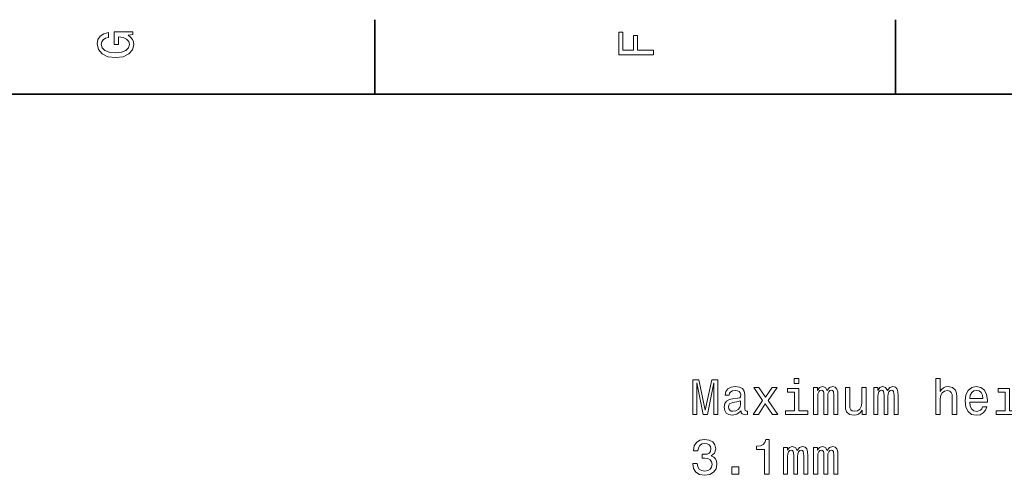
# Model space of a CAD drawing. Extents: x 0 to 420, y 0 to 297.
# Tile 11 of 30: x 69 to 168, y 249 to 294. Entities that reach past the tile are written whole.
import ezdxf

# ---------------------------------------------------------------- set-up
doc = ezdxf.new("R2010")
doc.units = 0

msp = doc.modelspace()

# ---------------------------------------------------------------- linework, layer by layer
at = {"color": 7, "lineweight": 35}
for p, q in [((105, 287), (105, 294.5)), ((157.5, 287), (157.5, 294.5)), ((410, 287), (10, 287))]:
    msp.add_line(p, q, dxfattribs=at)
at = {"color": 7, "lineweight": 13}
for points in [[(80.114197, 292.922913), (80.583214, 293.008667), (80.583214, 293.260803), (78.692001, 293.260803), (78.692001, 291.984863), (79.120682, 291.984863), (79.120682, 292.771606), (79.15094, 292.771606), (79.614914, 292.71109), (79.957855, 292.549713), (80.174713, 292.302612), (80.245316, 291.994965), (80.154541, 291.652039), (79.882202, 291.384735), (79.433357, 291.213257), (78.818085, 291.15274), (78.207855, 291.208221), (77.759003, 291.3797), (77.486671, 291.652039), (77.390854, 292.020172), (77.441284, 292.272339), (77.582497, 292.479126), (77.819527, 292.630402), (78.137245, 292.716156), (78.137245, 293.215424), (77.653099, 293.08429), (77.289986, 292.837189), (77.068085, 292.489197), (76.987396, 292.050446), (77.113472, 291.475525), (77.481628, 291.041779), (78.0616, 290.764404), (78.833214, 290.668579), (79.609871, 290.764404), (80.189842, 291.041779), (80.557999, 291.450287), (80.679039, 291.964691), (80.638687, 292.252167), (80.537827, 292.509369), (80.361313, 292.731262)], [(133.083206, 290.966156), (133.083206, 291.43515), (131.474411, 291.43515), (131.474411, 292.907776), (131.055832, 292.907776), (131.055832, 291.43515), (130.006836, 291.43515), (130.006836, 293.245697), (129.583206, 293.245697), (129.583206, 290.966156)], [(137.054443, 254.683624), (137.44278, 254.683624), (137.44278, 257.86087), (138.098389, 254.683624), (138.532104, 254.683624), (139.182693, 257.86087), (139.182693, 254.683624), (139.576065, 254.683624), (139.576065, 258.183624), (138.960785, 258.183624), (138.315247, 255.097168), (137.674759, 258.183624), (137.054443, 258.183624)], [(147.751129, 258.304657), (147.282104, 258.304657), (147.282104, 257.800354), (147.751129, 257.800354)], [(161.559494, 254.683624), (162.003296, 254.683624), (162.003296, 256.24704), (162.048676, 256.605103), (162.194931, 256.86734), (162.421875, 257.028717), (162.724472, 257.089233), (162.966553, 257.038818), (163.117844, 256.902649), (163.193497, 256.67569), (163.218719, 256.373108), (163.218719, 254.683624), (163.662521, 254.683624), (163.662521, 256.463898), (163.642349, 256.82196), (163.551559, 257.119507), (163.254013, 257.391846), (162.790039, 257.487671), (162.537872, 257.452362), (162.321014, 257.356537), (162.139465, 257.205231), (162.003296, 256.998474), (162.003296, 258.304657), (161.559494, 258.304657)], [(141.916122, 255.036652), (141.916122, 255.021515), (141.94133, 254.850052), (142.016983, 254.729019), (142.334702, 254.633194), (142.581818, 254.673538), (142.581818, 255.016479), (142.475922, 255.001343), (142.334702, 255.06691), (142.309494, 255.268646), (142.309494, 256.670654), (142.248978, 257.028717), (142.072464, 257.280884), (141.764816, 257.43219), (141.3311, 257.487671), (140.907471, 257.427155), (140.594788, 257.255676), (140.398102, 256.988373), (140.33255, 256.635345), (140.33255, 256.605103), (140.730957, 256.605103), (140.766266, 256.816895), (140.877213, 256.968201), (141.058762, 257.05899), (141.315979, 257.094299), (141.563095, 257.069061), (141.739609, 256.993408), (141.84552, 256.862305), (141.880814, 256.680756), (141.860641, 256.468933), (141.779953, 256.363007), (141.578217, 256.312592), (141.199982, 256.272247), (140.766266, 256.181458), (140.458618, 256.020081), (140.277069, 255.767914), (140.221588, 255.394714), (140.272018, 255.061859), (140.42836, 254.814743), (140.680527, 254.658401), (141.028503, 254.602936), (141.497528, 254.708847)], [(143.666122, 254.683624), (144.362076, 255.737656), (145.078217, 254.683624), (145.612808, 254.683624), (144.644501, 256.080597), (145.557327, 257.391846), (145.042923, 257.391846), (144.382263, 256.408417), (143.721588, 257.391846), (143.197098, 257.391846), (144.094788, 256.075562), (143.146667, 254.683624)], [(147.736008, 255.056824), (147.736008, 257.301056), (146.596237, 257.301056), (146.596237, 256.922821), (147.292206, 256.922821), (147.292206, 255.056824), (146.384415, 255.056824), (146.384415, 254.683624), (148.65387, 254.683624), (148.65387, 255.056824)], [(149.238892, 254.683624), (149.647385, 254.683624), (149.647385, 256.494141), (149.672607, 256.766479), (149.748245, 256.963165), (149.864243, 257.079163), (150.015533, 257.124542), (150.136581, 257.084198), (150.21727, 256.983337), (150.257614, 256.811859), (150.272751, 256.58493), (150.272751, 254.683624), (150.656036, 254.683624), (150.656036, 256.494141), (150.681244, 256.761444), (150.756897, 256.95813), (150.87793, 257.079163), (151.029236, 257.124542), (151.150269, 257.084198), (151.230957, 256.983337), (151.281387, 256.58493), (151.281387, 254.683624), (151.689896, 254.683624), (151.689896, 256.554657), (151.664673, 256.942993), (151.583984, 257.24054), (151.422607, 257.422089), (151.160355, 257.487671), (150.852722, 257.38678), (150.615692, 257.094299), (150.429092, 257.381744), (150.116409, 257.487671), (149.828949, 257.38678), (149.632263, 257.10437), (149.632263, 257.391846), (149.238892, 257.391846)], [(154.539322, 257.391846), (154.09552, 257.391846), (154.09552, 255.82843), (154.045074, 255.465332), (153.898834, 255.203079), (153.671875, 255.041687), (153.374329, 254.991257), (153.137299, 255.031601), (152.986008, 255.152649), (152.900269, 255.359421), (152.880096, 255.651917), (152.880096, 257.391846), (152.436295, 257.391846), (152.436295, 255.611572), (152.451416, 255.25351), (152.547241, 254.955963), (152.839752, 254.683624), (153.308777, 254.587799), (153.560928, 254.623108), (153.777786, 254.713882), (153.964386, 254.870224), (154.115692, 255.097168), (154.115692, 254.683624), (154.539322, 254.683624)], [(155.310928, 254.683624), (155.719437, 254.683624), (155.719437, 256.494141), (155.744644, 256.766479), (155.820297, 256.963165), (155.936295, 257.079163), (156.087585, 257.124542), (156.208618, 257.084198), (156.289322, 256.983337), (156.329666, 256.811859), (156.344788, 256.58493), (156.344788, 254.683624), (156.728073, 254.683624), (156.728073, 256.494141), (156.753296, 256.761444), (156.828949, 256.95813), (156.949982, 257.079163), (157.101273, 257.124542), (157.222321, 257.084198), (157.303009, 256.983337), (157.353439, 256.58493), (157.353439, 254.683624), (157.761932, 254.683624), (157.761932, 256.554657), (157.736725, 256.942993), (157.656036, 257.24054), (157.494644, 257.422089), (157.232407, 257.487671), (156.924759, 257.38678), (156.687729, 257.094299), (156.501129, 257.381744), (156.188446, 257.487671), (155.900986, 257.38678), (155.7043, 257.10437), (155.7043, 257.391846), (155.310928, 257.391846)], [(164.983841, 255.909134), (166.759064, 255.909134), (166.764099, 256.115906), (166.683411, 256.695862), (166.461502, 257.129578), (166.108475, 257.391846), (165.639465, 257.487671), (165.180527, 257.38678), (164.827499, 257.10437), (164.600555, 256.645447), (164.519867, 256.040253), (164.59552, 255.419937), (164.822449, 254.966049), (165.170441, 254.683624), (165.624329, 254.587799), (166.0177, 254.653366), (166.340469, 254.824829), (166.577499, 255.097168), (166.713669, 255.460281), (166.274902, 255.460281), (166.184128, 255.258545), (166.053009, 255.107254), (165.67981, 254.986221), (165.392334, 255.041687), (165.175476, 255.218201), (165.034271, 255.505676), (164.983841, 255.893997)], [(168.988159, 255.056824), (168.988159, 257.301056), (167.848389, 257.301056), (167.848389, 256.922821), (168.544357, 256.922821), (168.544357, 255.056824), (167.636581, 255.056824), (167.636581, 254.683624), (169.906036, 254.683624), (169.906036, 255.056824)], [(164.983841, 256.282318), (165.039322, 256.63031), (165.175476, 256.887512), (165.382263, 257.043854), (165.654587, 257.099335), (165.921875, 257.043854), (166.128647, 256.887512), (166.25473, 256.63031), (166.300125, 256.282318)], [(141.865692, 255.631744), (141.805161, 255.369507), (141.643784, 255.16777), (141.401703, 255.036652), (141.104156, 254.991257), (140.912521, 255.016479), (140.776352, 255.097168), (140.690613, 255.238373), (140.66539, 255.435059), (140.685577, 255.611572), (140.766266, 255.737656), (141.089035, 255.878876), (141.497528, 255.939392), (141.865692, 256.060425)], [(137.044357, 249.736221), (137.044357, 249.700912), (137.125046, 249.216766), (137.362076, 248.853653), (137.735275, 248.621658), (138.229523, 248.535934), (138.754013, 248.621658), (139.147385, 248.843567), (139.399551, 249.196594), (139.490326, 249.650482), (139.449982, 249.948029), (139.339035, 250.190109), (139.157471, 250.376709), (138.91539, 250.512878), (139.24321, 250.785217), (139.359207, 251.218933), (139.283554, 251.612305), (139.066696, 251.909851), (138.713669, 252.096451), (138.229523, 252.162018), (137.775635, 252.081314), (137.427643, 251.859421), (137.200699, 251.506393), (137.125046, 251.037369), (137.125046, 251.002075), (137.573898, 251.002075), (137.614243, 251.324829), (137.745361, 251.556824), (137.957184, 251.698029), (138.25473, 251.748474), (138.516983, 251.708115), (138.708618, 251.602219), (138.824615, 251.43074), (138.87001, 251.198761), (138.824615, 250.95163), (138.703583, 250.785217), (138.49176, 250.684341), (138.2043, 250.654083), (138.007614, 250.659134), (138.007614, 250.260712), (138.25473, 250.270798), (138.572464, 250.225418), (138.809494, 250.10437), (138.950699, 249.907684), (139.001129, 249.650482), (138.945663, 249.357971), (138.799408, 249.141113), (138.567413, 249.004944), (138.259781, 248.959564), (137.942047, 249.009995), (137.710068, 249.161285), (137.563812, 249.403366), (137.508331, 249.736221)], [(144.296524, 248.636795), (144.755447, 248.636795), (144.755447, 252.162018), (144.412521, 252.162018), (144.321732, 251.85437), (144.140182, 251.647598), (143.862808, 251.526566), (143.479523, 251.486221), (143.479523, 251.128143), (144.296524, 251.128143)], [(146.202866, 248.636795), (146.611359, 248.636795), (146.611359, 250.447311), (146.636581, 250.71965), (146.712219, 250.916336), (146.828217, 251.032333), (146.979523, 251.077713), (147.100555, 251.037369), (147.181244, 250.936508), (147.221588, 250.76503), (147.236725, 250.538086), (147.236725, 248.636795), (147.62001, 248.636795), (147.62001, 250.447311), (147.645218, 250.7146), (147.720871, 250.911285), (147.841904, 251.032333), (147.99321, 251.077713), (148.114243, 251.037369), (148.194931, 250.936508), (148.245361, 250.538086), (148.245361, 248.636795), (148.65387, 248.636795), (148.65387, 250.507828), (148.628647, 250.896164), (148.547958, 251.19371), (148.386581, 251.375275), (148.124329, 251.440826), (147.816696, 251.339966), (147.579666, 251.047455), (147.393066, 251.334915), (147.080383, 251.440826), (146.792923, 251.339966), (146.596237, 251.057541), (146.596237, 251.345001), (146.202866, 251.345001)], [(149.238892, 248.636795), (149.647385, 248.636795), (149.647385, 250.447311), (149.672607, 250.71965), (149.748245, 250.916336), (149.864243, 251.032333), (150.015533, 251.077713), (150.136581, 251.037369), (150.21727, 250.936508), (150.257614, 250.76503), (150.272751, 250.538086), (150.272751, 248.636795), (150.656036, 248.636795), (150.656036, 250.447311), (150.681244, 250.7146), (150.756897, 250.911285), (150.87793, 251.032333), (151.029236, 251.077713), (151.150269, 251.037369), (151.230957, 250.936508), (151.281387, 250.538086), (151.281387, 248.636795), (151.689896, 248.636795), (151.689896, 250.507828), (151.664673, 250.896164), (151.583984, 251.19371), (151.422607, 251.375275), (151.160355, 251.440826), (150.852722, 251.339966), (150.615692, 251.047455), (150.429092, 251.334915), (150.116409, 251.440826), (149.828949, 251.339966), (149.632263, 251.057541), (149.632263, 251.345001), (149.238892, 251.345001)], [(141.003296, 248.636795), (141.699265, 248.636795), (141.699265, 249.388229), (141.003296, 249.388229)]]:
    msp.add_lwpolyline(points, close=True, dxfattribs=at)

doc.saveas('drawing.dxf')
